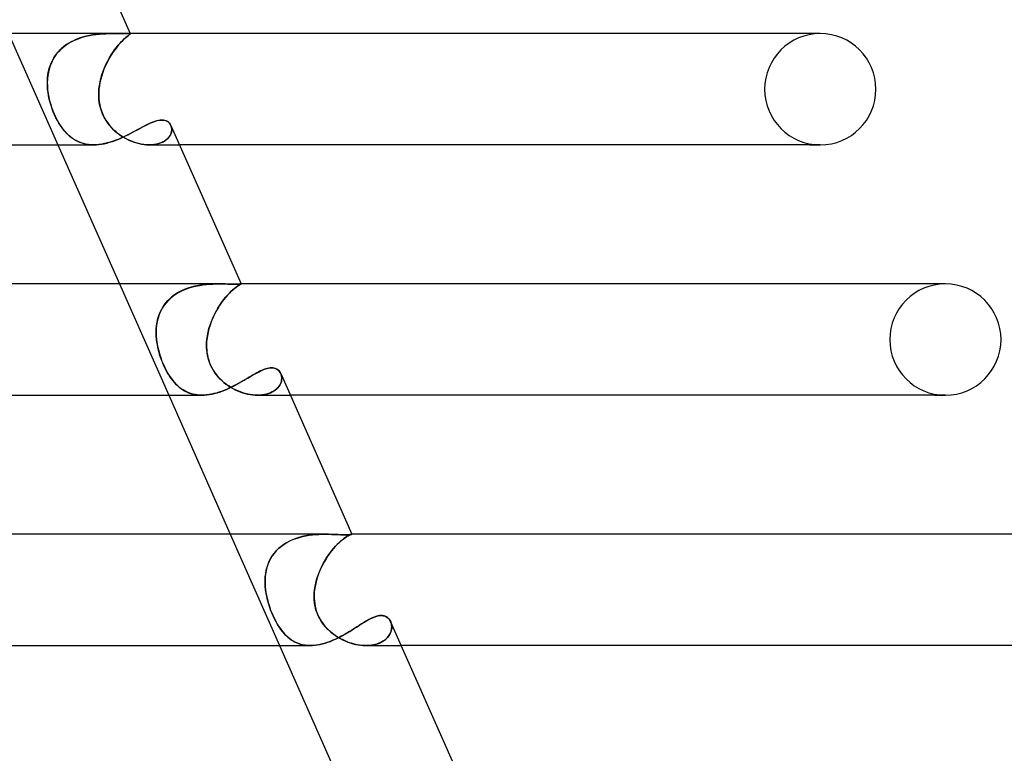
# Model space of a CAD drawing. Header units: millimetres. Extents: x -247 to 247, y -2 to 180.
# Tile 56 of 58: x 159 to 194, y 77 to 104. Entities that reach past the tile are written whole.
import ezdxf

# ---------------------------------------------------------------- set-up
doc = ezdxf.new("R2010")
doc.units = ezdxf.units.MM
doc.layers.add('HIDDEN', color=7, linetype='Continuous')
doc.layers.add('THICK', color=7, linetype='Continuous')

msp = doc.modelspace()

# ---------------------------------------------------------------- linework, layer by layer
at = {"layer": 'HIDDEN'}
for p, q in [((158.313, 103), (160.084, 99)), ((160.489, 102.663), (160.604, 102.726)), ((160.619, 102.733), (160.507, 102.673)), ((160.604, 102.726), (160.723, 102.781)), ((160.735, 102.786), (160.619, 102.733)), ((160.723, 102.781), (160.845, 102.828)), ((160.854, 102.832), (160.735, 102.786)), ((160.845, 102.828), (160.968, 102.868)), ((160.975, 102.87), (160.854, 102.832)), ((160.968, 102.868), (161.092, 102.902)), ((161.097, 102.903), (160.975, 102.87)), ((161.092, 102.902), (161.216, 102.929)), ((161.219, 102.93), (161.097, 102.903)), ((161.216, 102.929), (161.339, 102.951)), ((161.341, 102.951), (161.219, 102.93)), ((161.339, 102.951), (161.461, 102.967)), ((161.461, 102.967), (161.341, 102.951)), ((161.461, 102.967), (161.58, 102.98)), ((161.58, 102.98), (161.461, 102.967)), ((161.58, 102.98), (161.697, 102.989)), ((161.696, 102.989), (161.58, 102.98)), ((161.808, 102.994), (161.696, 102.989)), ((161.697, 102.989), (161.809, 102.995)), ((161.917, 102.998), (161.808, 102.994)), ((161.809, 102.995), (161.918, 102.998)), ((162.021, 103), (161.917, 102.998)), ((161.918, 102.998), (162.022, 103)), ((162.119, 103), (162.021, 103)), ((162.022, 103), (162.12, 103)), ((162.181, 103), (162.119, 103)), ((162.241, 103), (162.181, 103)), ((162.297, 102.999), (162.241, 103)), ((162.35, 102.999), (162.297, 102.999)), ((162.318, 102.65), (162.378, 102.713)), ((162.384, 102.719), (162.326, 102.659)), ((162.4, 102.999), (162.35, 102.999)), ((162.378, 102.713), (162.434, 102.769)), ((162.438, 102.773), (162.384, 102.719)), ((162.446, 102.999), (162.4, 102.999)), ((162.434, 102.769), (162.486, 102.818)), ((162.488, 102.82), (162.438, 102.773)), ((162.488, 102.999), (162.446, 102.999)), ((162.486, 102.818), (162.533, 102.859)), ((162.526, 102.999), (162.488, 102.999)), ((162.534, 102.86), (162.488, 102.82)), ((162.56, 102.999), (162.526, 102.999)), ((162.533, 102.859), (162.575, 102.894)), ((162.575, 102.894), (162.534, 102.86)), ((162.59, 103), (162.56, 102.999)), ((162.575, 102.894), (162.611, 102.922)), ((162.61, 102.922), (162.575, 102.894)), ((162.616, 103), (162.59, 103)), ((162.64, 102.945), (162.61, 102.922)), ((162.611, 102.922), (162.64, 102.945)), ((162.638, 103), (162.616, 103)), ((162.653, 103), (162.638, 103)), ((162.638, 103), (162.654, 103)), ((162.64, 102.945), (162.663, 102.963)), ((162.663, 102.962), (162.64, 102.945)), ((162.666, 102.999), (162.653, 103)), ((162.654, 103), (162.667, 102.999)), ((162.663, 102.963), (162.68, 102.976)), ((162.679, 102.976), (162.663, 102.962)), ((162.676, 102.999), (162.666, 102.999)), ((162.667, 102.999), (162.677, 102.999)), ((162.683, 102.997), (162.676, 102.999)), ((162.677, 102.999), (162.684, 102.997)), ((162.689, 102.986), (162.679, 102.976)), ((162.68, 102.976), (162.689, 102.986)), ((162.688, 102.995), (162.683, 102.997)), ((162.684, 102.997), (162.689, 102.995)), ((162.687, 103), (162.691, 102.993)), ((162.691, 102.993), (162.688, 102.995)), ((162.689, 102.995), (162.691, 102.993)), ((162.689, 102.986), (162.691, 102.993)), ((162.691, 102.993), (162.689, 102.986)), ((187.5, 103), (187.103, 103)), ((160.01, 102.233), (160.09, 102.333)), ((160.115, 102.361), (160.036, 102.268)), ((160.09, 102.333), (160.178, 102.426)), ((160.203, 102.449), (160.115, 102.361)), ((160.178, 102.426), (160.276, 102.513)), ((160.298, 102.531), (160.203, 102.449)), ((160.276, 102.513), (160.38, 102.592)), ((160.4, 102.606), (160.298, 102.531)), ((160.38, 102.592), (160.489, 102.663)), ((160.507, 102.673), (160.4, 102.606)), ((162.078, 102.346), (162.015, 102.252)), ((162.059, 102.319), (162.125, 102.412)), ((162.141, 102.434), (162.078, 102.346)), ((162.125, 102.412), (162.191, 102.499)), ((162.204, 102.516), (162.141, 102.434)), ((162.191, 102.499), (162.256, 102.579)), ((162.266, 102.591), (162.204, 102.516)), ((162.256, 102.579), (162.318, 102.65)), ((162.326, 102.659), (162.266, 102.591)), ((159.826, 101.896), (159.878, 102.014)), ((159.903, 102.063), (159.85, 101.954)), ((159.878, 102.014), (159.939, 102.126)), ((159.966, 102.168), (159.903, 102.063)), ((159.939, 102.126), (160.01, 102.233)), ((160.036, 102.268), (159.966, 102.168)), ((161.813, 101.886), (161.871, 102.001)), ((161.896, 102.049), (161.84, 101.941)), ((161.871, 102.001), (161.931, 102.113)), ((161.955, 102.153), (161.896, 102.049)), ((161.931, 102.113), (161.994, 102.219)), ((162.015, 102.252), (161.955, 102.153)), ((161.994, 102.219), (162.059, 102.319)), ((159.727, 101.525), (159.751, 101.652)), ((159.77, 101.727), (159.742, 101.609)), ((159.751, 101.652), (159.784, 101.776)), ((159.805, 101.842), (159.77, 101.727)), ((159.784, 101.776), (159.826, 101.896)), ((159.85, 101.954), (159.805, 101.842)), ((161.67, 101.519), (161.713, 101.644)), ((161.741, 101.717), (161.697, 101.601)), ((161.713, 101.644), (161.761, 101.766)), ((161.788, 101.831), (161.741, 101.717)), ((161.761, 101.766), (161.813, 101.886)), ((161.84, 101.941), (161.788, 101.831)), ((159.71, 101.368), (159.705, 101.246)), ((159.706, 101.265), (159.712, 101.396)), ((159.707, 101.133), (159.706, 101.265)), ((159.722, 101.489), (159.71, 101.368)), ((159.712, 101.396), (159.727, 101.525)), ((159.742, 101.609), (159.722, 101.489)), ((161.626, 101.363), (161.599, 101.243)), ((161.603, 101.262), (161.633, 101.391)), ((161.659, 101.483), (161.626, 101.363)), ((161.633, 101.391), (161.67, 101.519)), ((161.697, 101.601), (161.659, 101.483)), ((159.705, 101.246), (159.708, 101.123)), ((159.716, 101), (159.707, 101.133)), ((159.708, 101.123), (159.716, 101)), ((159.73, 100.882), (159.716, 101)), ((159.716, 101), (159.726, 100.91)), ((161.556, 100.882), (161.563, 101)), ((161.563, 101), (161.557, 100.91)), ((161.563, 101), (161.579, 101.131)), ((161.578, 101.121), (161.563, 101)), ((161.599, 101.243), (161.578, 101.121)), ((161.579, 101.131), (161.603, 101.262)), ((159.726, 100.91), (159.74, 100.819)), ((159.75, 100.764), (159.73, 100.882)), ((159.74, 100.819), (159.757, 100.728)), ((159.774, 100.646), (159.75, 100.764)), ((159.757, 100.728), (159.777, 100.635)), ((159.804, 100.529), (159.774, 100.646)), ((159.777, 100.635), (159.801, 100.541)), ((161.557, 100.91), (161.554, 100.819)), ((161.554, 100.819), (161.556, 100.728)), ((161.555, 100.764), (161.556, 100.882)), ((161.561, 100.646), (161.555, 100.764)), ((161.556, 100.728), (161.562, 100.635)), ((161.574, 100.529), (161.561, 100.646)), ((161.562, 100.635), (161.573, 100.541)), ((159.801, 100.541), (159.828, 100.446)), ((159.838, 100.414), (159.804, 100.529)), ((159.828, 100.446), (159.859, 100.35)), ((159.876, 100.301), (159.838, 100.414)), ((159.859, 100.35), (159.893, 100.254)), ((159.918, 100.19), (159.876, 100.301)), ((159.893, 100.254), (159.931, 100.158)), ((161.573, 100.541), (161.589, 100.446)), ((161.595, 100.414), (161.574, 100.529)), ((161.589, 100.446), (161.61, 100.35)), ((161.624, 100.301), (161.595, 100.414)), ((161.61, 100.35), (161.638, 100.254)), ((161.66, 100.19), (161.624, 100.301)), ((161.638, 100.254), (161.672, 100.158)), ((159.964, 100.081), (159.918, 100.19)), ((159.931, 100.158), (159.972, 100.064)), ((160.014, 99.974), (159.964, 100.081)), ((159.972, 100.064), (160.015, 99.972)), ((160.067, 99.874), (160.014, 99.974)), ((160.015, 99.972), (160.061, 99.884)), ((160.061, 99.884), (160.109, 99.799)), ((160.121, 99.78), (160.067, 99.874)), ((161.705, 100.081), (161.66, 100.19)), ((161.672, 100.158), (161.712, 100.064)), ((161.757, 99.974), (161.705, 100.081)), ((161.712, 100.064), (161.758, 99.972)), ((161.816, 99.874), (161.757, 99.974)), ((161.758, 99.972), (161.809, 99.884)), ((161.809, 99.884), (161.866, 99.799)), ((161.88, 99.78), (161.816, 99.874)), ((163.533, 99.832), (163.596, 99.854)), ((163.596, 99.854), (163.657, 99.87)), ((163.657, 99.87), (163.715, 99.882)), ((163.715, 99.882), (163.77, 99.89)), ((163.77, 99.89), (163.822, 99.892)), ((163.822, 99.892), (163.889, 99.888)), ((163.889, 99.888), (163.949, 99.874)), ((163.949, 99.874), (164.003, 99.852)), ((164.003, 99.852), (164.051, 99.823)), ((160.109, 99.799), (160.159, 99.718)), ((160.177, 99.691), (160.121, 99.78)), ((160.159, 99.718), (160.212, 99.64)), ((160.234, 99.609), (160.177, 99.691)), ((160.212, 99.64), (160.267, 99.566)), ((160.293, 99.533), (160.234, 99.609)), ((160.267, 99.566), (160.324, 99.496)), ((160.353, 99.463), (160.293, 99.533)), ((160.324, 99.496), (160.383, 99.43)), ((161.866, 99.799), (161.927, 99.718)), ((161.948, 99.691), (161.88, 99.78)), ((161.927, 99.718), (161.992, 99.64)), ((162.021, 99.609), (161.948, 99.691)), ((161.992, 99.64), (162.063, 99.566)), ((162.097, 99.533), (162.021, 99.609)), ((162.063, 99.566), (162.137, 99.496)), ((162.175, 99.463), (162.097, 99.533)), ((162.137, 99.496), (162.214, 99.43)), ((162.784, 99.455), (162.868, 99.5)), ((162.868, 99.5), (162.95, 99.545)), ((162.95, 99.545), (163.031, 99.589)), ((163.031, 99.589), (163.109, 99.631)), ((163.109, 99.631), (163.185, 99.672)), ((163.185, 99.672), (163.259, 99.71)), ((163.259, 99.71), (163.331, 99.745)), ((163.331, 99.745), (163.401, 99.778)), ((163.401, 99.778), (163.468, 99.807)), ((163.468, 99.807), (163.533, 99.832)), ((164.051, 99.823), (164.091, 99.787)), ((164.091, 99.787), (164.124, 99.745)), ((164.124, 99.745), (164.15, 99.697)), ((164.164, 99.659), (164.149, 99.699)), ((164.15, 99.697), (164.166, 99.654)), ((164.174, 99.616), (164.164, 99.659)), ((164.166, 99.654), (164.176, 99.608)), ((164.177, 99.511), (164.168, 99.461)), ((164.172, 99.479), (164.178, 99.526)), ((164.179, 99.572), (164.174, 99.616)), ((164.176, 99.608), (164.179, 99.56)), ((164.179, 99.56), (164.177, 99.511)), ((164.178, 99.526), (164.179, 99.572)), ((160.415, 99.397), (160.353, 99.463)), ((160.383, 99.43), (160.445, 99.369)), ((160.479, 99.337), (160.415, 99.397)), ((160.445, 99.369), (160.508, 99.312)), ((160.546, 99.281), (160.479, 99.337)), ((160.508, 99.312), (160.574, 99.259)), ((160.616, 99.229), (160.546, 99.281)), ((160.574, 99.259), (160.643, 99.211)), ((160.688, 99.182), (160.616, 99.229)), ((160.643, 99.211), (160.714, 99.167)), ((160.763, 99.141), (160.688, 99.182)), ((160.714, 99.167), (160.787, 99.129)), ((160.841, 99.104), (160.763, 99.141)), ((162.043, 99.121), (162.14, 99.156)), ((162.14, 99.156), (162.236, 99.193)), ((162.256, 99.397), (162.175, 99.463)), ((162.214, 99.43), (162.295, 99.369)), ((162.236, 99.193), (162.332, 99.233)), ((162.34, 99.337), (162.256, 99.397)), ((162.295, 99.369), (162.378, 99.312)), ((162.332, 99.233), (162.426, 99.275)), ((162.428, 99.281), (162.34, 99.337)), ((162.378, 99.312), (162.464, 99.259)), ((162.426, 99.275), (162.518, 99.319)), ((162.517, 99.229), (162.428, 99.281)), ((162.464, 99.259), (162.552, 99.211)), ((162.609, 99.182), (162.517, 99.229)), ((162.518, 99.319), (162.609, 99.364)), ((162.552, 99.211), (162.641, 99.167)), ((162.609, 99.364), (162.697, 99.409)), ((162.702, 99.141), (162.609, 99.182)), ((162.641, 99.167), (162.732, 99.129)), ((162.697, 99.409), (162.784, 99.455)), ((162.797, 99.104), (162.702, 99.141)), ((163.903, 99.13), (163.959, 99.166)), ((163.973, 99.177), (163.917, 99.138)), ((163.959, 99.166), (164.008, 99.205)), ((164.023, 99.219), (163.973, 99.177)), ((164.008, 99.205), (164.051, 99.248)), ((164.066, 99.264), (164.023, 99.219)), ((164.051, 99.248), (164.088, 99.292)), ((164.102, 99.312), (164.066, 99.264)), ((164.088, 99.292), (164.118, 99.338)), ((164.131, 99.361), (164.102, 99.312)), ((164.118, 99.338), (164.142, 99.385)), ((164.153, 99.411), (164.131, 99.361)), ((164.142, 99.385), (164.16, 99.432)), ((164.168, 99.461), (164.153, 99.411)), ((164.16, 99.432), (164.172, 99.479)), ((160.787, 99.129), (160.863, 99.095)), ((160.922, 99.073), (160.841, 99.104)), ((160.863, 99.095), (160.941, 99.067)), ((161.005, 99.047), (160.922, 99.073)), ((160.941, 99.067), (161.021, 99.043)), ((161.091, 99.027), (161.005, 99.047)), ((161.021, 99.043), (161.104, 99.024)), ((161.18, 99.012), (161.091, 99.027)), ((161.104, 99.024), (161.189, 99.011)), ((161.272, 99.003), (161.18, 99.012)), ((161.189, 99.011), (161.277, 99.003)), ((161.366, 99), (161.272, 99.003)), ((161.277, 99.003), (161.367, 99)), ((161.367, 99), (161.46, 99.002)), ((161.46, 99.002), (161.555, 99.01)), ((161.555, 99.01), (161.651, 99.023)), ((161.651, 99.023), (161.749, 99.041)), ((161.749, 99.041), (161.847, 99.064)), ((161.847, 99.064), (161.946, 99.091)), ((161.946, 99.091), (162.043, 99.121)), ((162.732, 99.129), (162.823, 99.095)), ((162.892, 99.073), (162.797, 99.104)), ((162.823, 99.095), (162.914, 99.067)), ((162.988, 99.047), (162.892, 99.073)), ((162.914, 99.067), (163.006, 99.043)), ((163.083, 99.027), (162.988, 99.047)), ((163.006, 99.043), (163.097, 99.024)), ((163.178, 99.012), (163.083, 99.027)), ((163.097, 99.024), (163.188, 99.011)), ((163.272, 99.003), (163.178, 99.012)), ((163.188, 99.011), (163.277, 99.003)), ((163.364, 99), (163.272, 99.003)), ((163.277, 99.003), (163.364, 99)), ((163.456, 99.003), (163.364, 99)), ((163.364, 99), (163.454, 99.003)), ((163.369, 99), (164.459, 99)), ((163.454, 99.003), (163.54, 99.011)), ((163.545, 99.011), (163.456, 99.003)), ((163.54, 99.011), (163.623, 99.025)), ((163.63, 99.026), (163.545, 99.011)), ((163.623, 99.025), (163.701, 99.044)), ((163.71, 99.046), (163.63, 99.026)), ((163.701, 99.044), (163.774, 99.068)), ((163.785, 99.072), (163.71, 99.046)), ((163.774, 99.068), (163.842, 99.097)), ((163.854, 99.103), (163.785, 99.072)), ((163.842, 99.097), (163.903, 99.13)), ((163.917, 99.138), (163.854, 99.103)), ((162.298, 94), (164.07, 90)), ((164.755, 93.843), (164.629, 93.796)), ((164.681, 93.816), (164.802, 93.859)), ((164.883, 93.884), (164.755, 93.843)), ((164.802, 93.859), (164.926, 93.895)), ((165.013, 93.917), (164.883, 93.884)), ((164.926, 93.895), (165.051, 93.925)), ((165.143, 93.943), (165.013, 93.917)), ((165.051, 93.925), (165.176, 93.949)), ((165.272, 93.964), (165.143, 93.943)), ((165.176, 93.949), (165.3, 93.967)), ((165.4, 93.979), (165.272, 93.964)), ((165.3, 93.967), (165.422, 93.981)), ((165.526, 93.989), (165.4, 93.979)), ((165.422, 93.981), (165.542, 93.99)), ((165.648, 93.996), (165.526, 93.989)), ((165.542, 93.99), (165.659, 93.996)), ((165.768, 93.999), (165.648, 93.996)), ((165.659, 93.996), (165.773, 93.999)), ((165.883, 94), (165.768, 93.999)), ((165.773, 93.999), (165.883, 94)), ((165.992, 93.999), (165.883, 94)), ((166.095, 93.998), (165.992, 93.999)), ((166.191, 93.995), (166.095, 93.998)), ((166.281, 93.993), (166.191, 93.995)), ((166.362, 93.992), (166.281, 93.993)), ((166.435, 93.992), (166.362, 93.992)), ((166.437, 93.839), (166.379, 93.79)), ((166.383, 93.793), (166.44, 93.841)), ((166.498, 93.992), (166.435, 93.992)), ((166.489, 93.88), (166.437, 93.839)), ((166.44, 93.841), (166.492, 93.881)), ((166.536, 93.913), (166.489, 93.88)), ((166.492, 93.881), (166.538, 93.915)), ((166.551, 93.993), (166.498, 93.992)), ((166.577, 93.94), (166.536, 93.913)), ((166.538, 93.915), (166.578, 93.941)), ((166.595, 93.995), (166.551, 93.993)), ((166.611, 93.961), (166.577, 93.94)), ((166.578, 93.941), (166.612, 93.962)), ((166.628, 93.998), (166.595, 93.995)), ((166.638, 93.977), (166.611, 93.961)), ((166.612, 93.962), (166.639, 93.977)), ((166.653, 93.999), (166.628, 93.998)), ((166.658, 93.988), (166.638, 93.977)), ((166.639, 93.977), (166.658, 93.988)), ((166.668, 94), (166.653, 93.999)), ((166.658, 93.988), (166.67, 93.995)), ((166.67, 93.995), (166.658, 93.988)), ((166.669, 94), (166.668, 94)), ((166.668, 94), (166.669, 94)), ((166.671, 94), (166.669, 94)), ((166.669, 94), (166.671, 94)), ((166.67, 93.995), (166.674, 93.999)), ((166.674, 93.999), (166.67, 93.995)), ((166.672, 94), (166.671, 94)), ((166.671, 94), (166.672, 94)), ((166.673, 93.999), (166.672, 94)), ((166.672, 94), (166.673, 93.999)), ((166.673, 94), (166.674, 93.999)), ((166.674, 93.999), (166.673, 93.999)), ((166.673, 93.999), (166.673, 93.999)), ((166.673, 93.999), (166.673, 93.999)), ((166.673, 93.999), (166.674, 93.999)), ((192, 94), (191.899, 94)), ((164.041, 93.399), (164.131, 93.487)), ((164.171, 93.522), (164.074, 93.434)), ((164.131, 93.487), (164.229, 93.568)), ((164.277, 93.603), (164.171, 93.522)), ((164.229, 93.568), (164.334, 93.642)), ((164.389, 93.676), (164.277, 93.603)), ((164.334, 93.642), (164.446, 93.708)), ((164.507, 93.74), (164.389, 93.676)), ((164.446, 93.708), (164.561, 93.766)), ((164.629, 93.796), (164.507, 93.74)), ((164.561, 93.766), (164.681, 93.816)), ((166.112, 93.515), (166.041, 93.427)), ((166.046, 93.433), (166.117, 93.521)), ((166.183, 93.597), (166.112, 93.515)), ((166.117, 93.521), (166.187, 93.601)), ((166.252, 93.67), (166.183, 93.597)), ((166.187, 93.601), (166.255, 93.673)), ((166.317, 93.734), (166.252, 93.67)), ((166.255, 93.673), (166.321, 93.738)), ((166.379, 93.79), (166.317, 93.734)), ((166.321, 93.738), (166.383, 93.793)), ((163.837, 93.127), (163.777, 93.013)), ((163.82, 93.097), (163.884, 93.203)), ((163.907, 93.236), (163.837, 93.127)), ((163.884, 93.203), (163.958, 93.304)), ((163.986, 93.338), (163.907, 93.236)), ((163.958, 93.304), (164.041, 93.399)), ((164.074, 93.434), (163.986, 93.338)), ((165.772, 93.014), (165.837, 93.127)), ((165.901, 93.229), (165.833, 93.121)), ((165.837, 93.127), (165.904, 93.235)), ((165.971, 93.332), (165.901, 93.229)), ((165.904, 93.235), (165.974, 93.337)), ((166.041, 93.427), (165.971, 93.332)), ((165.974, 93.337), (166.046, 93.433)), ((163.688, 92.774), (163.658, 92.649)), ((163.682, 92.753), (163.719, 92.871)), ((163.728, 92.896), (163.688, 92.774)), ((163.719, 92.871), (163.765, 92.986)), ((163.777, 93.013), (163.728, 92.896)), ((163.765, 92.986), (163.82, 93.097)), ((165.652, 92.77), (165.601, 92.646)), ((165.603, 92.65), (165.654, 92.775)), ((165.708, 92.891), (165.652, 92.77)), ((165.654, 92.775), (165.711, 92.896)), ((165.769, 93.008), (165.708, 92.891)), ((165.711, 92.896), (165.772, 93.014)), ((165.833, 93.121), (165.769, 93.008)), ((163.623, 92.383), (163.635, 92.508)), ((163.636, 92.522), (163.624, 92.393)), ((163.635, 92.508), (163.654, 92.631)), ((163.658, 92.649), (163.636, 92.522)), ((163.654, 92.631), (163.682, 92.753)), ((165.517, 92.394), (165.557, 92.523)), ((165.556, 92.519), (165.517, 92.391)), ((165.601, 92.646), (165.556, 92.519)), ((165.557, 92.523), (165.603, 92.65)), ((163.624, 92.393), (163.62, 92.263)), ((163.62, 92.256), (163.623, 92.383)), ((163.62, 92.263), (163.623, 92.132)), ((163.623, 92.128), (163.62, 92.256)), ((163.623, 92.132), (163.634, 92)), ((163.634, 92), (163.623, 92.128)), ((165.441, 92), (165.459, 92.132)), ((165.459, 92.131), (165.441, 92)), ((165.459, 92.132), (165.484, 92.264)), ((165.484, 92.262), (165.459, 92.131)), ((165.484, 92.264), (165.517, 92.394)), ((165.517, 92.391), (165.484, 92.262)), ((163.646, 91.907), (163.634, 92)), ((163.634, 92), (163.645, 91.91)), ((163.645, 91.91), (163.66, 91.819)), ((163.661, 91.814), (163.646, 91.907)), ((163.66, 91.819), (163.678, 91.727)), ((163.68, 91.719), (163.661, 91.814)), ((163.678, 91.727), (163.699, 91.634)), ((163.702, 91.624), (163.68, 91.719)), ((165.433, 91.91), (165.429, 91.819)), ((165.429, 91.814), (165.433, 91.907)), ((165.429, 91.819), (165.43, 91.727)), ((165.43, 91.719), (165.429, 91.814)), ((165.43, 91.727), (165.435, 91.634)), ((165.436, 91.624), (165.43, 91.719)), ((165.433, 91.907), (165.441, 92)), ((165.441, 92), (165.433, 91.91)), ((163.699, 91.634), (163.724, 91.541)), ((163.727, 91.528), (163.702, 91.624)), ((163.724, 91.541), (163.751, 91.447)), ((163.756, 91.433), (163.727, 91.528)), ((163.751, 91.447), (163.782, 91.353)), ((163.788, 91.337), (163.756, 91.433)), ((163.782, 91.353), (163.816, 91.259)), ((165.435, 91.634), (165.445, 91.541)), ((165.447, 91.528), (165.436, 91.624)), ((165.445, 91.541), (165.46, 91.447)), ((165.463, 91.433), (165.447, 91.528)), ((165.46, 91.447), (165.481, 91.353)), ((165.485, 91.337), (165.463, 91.433)), ((165.481, 91.353), (165.507, 91.259)), ((163.822, 91.242), (163.788, 91.337)), ((163.816, 91.259), (163.852, 91.167)), ((163.859, 91.15), (163.822, 91.242)), ((163.852, 91.167), (163.891, 91.077)), ((163.898, 91.06), (163.859, 91.15)), ((163.891, 91.077), (163.931, 90.99)), ((163.94, 90.973), (163.898, 91.06)), ((165.513, 91.242), (165.485, 91.337)), ((165.507, 91.259), (165.539, 91.167)), ((165.546, 91.15), (165.513, 91.242)), ((165.539, 91.167), (165.577, 91.077)), ((165.585, 91.06), (165.546, 91.15)), ((165.577, 91.077), (165.62, 90.99)), ((165.629, 90.973), (165.585, 91.06)), ((163.931, 90.99), (163.974, 90.905)), ((163.983, 90.888), (163.94, 90.973)), ((163.974, 90.905), (164.019, 90.824)), ((164.029, 90.806), (163.983, 90.888)), ((164.019, 90.824), (164.066, 90.745)), ((164.077, 90.726), (164.029, 90.806)), ((164.066, 90.745), (164.115, 90.669)), ((164.127, 90.65), (164.077, 90.726)), ((164.115, 90.669), (164.166, 90.596)), ((164.179, 90.579), (164.127, 90.65)), ((165.62, 90.99), (165.667, 90.905)), ((165.678, 90.888), (165.629, 90.973)), ((165.667, 90.905), (165.72, 90.824)), ((165.733, 90.806), (165.678, 90.888)), ((165.72, 90.824), (165.778, 90.745)), ((165.792, 90.726), (165.733, 90.806)), ((165.778, 90.745), (165.84, 90.669)), ((165.856, 90.65), (165.792, 90.726)), ((165.84, 90.669), (165.907, 90.596)), ((165.924, 90.579), (165.856, 90.65)), ((166.937, 90.63), (167.012, 90.675)), ((167.012, 90.675), (167.086, 90.718)), ((167.086, 90.718), (167.158, 90.759)), ((167.158, 90.759), (167.228, 90.797)), ((167.228, 90.797), (167.296, 90.833)), ((167.296, 90.833), (167.362, 90.866)), ((167.362, 90.866), (167.426, 90.895)), ((167.426, 90.895), (167.488, 90.921)), ((167.488, 90.921), (167.548, 90.942)), ((167.548, 90.942), (167.607, 90.959)), ((167.607, 90.959), (167.663, 90.972)), ((167.663, 90.972), (167.716, 90.979)), ((167.716, 90.979), (167.768, 90.982)), ((167.768, 90.982), (167.82, 90.979)), ((167.82, 90.979), (167.869, 90.97)), ((167.869, 90.97), (167.914, 90.956)), ((167.914, 90.956), (167.956, 90.937)), ((167.956, 90.937), (167.993, 90.912)), ((167.993, 90.912), (168.027, 90.883)), ((168.027, 90.883), (168.056, 90.85)), ((168.056, 90.85), (168.082, 90.813)), ((168.082, 90.813), (168.102, 90.773)), ((168.117, 90.733), (168.102, 90.774)), ((168.102, 90.773), (168.117, 90.733)), ((168.117, 90.733), (168.128, 90.689)), ((168.128, 90.69), (168.117, 90.733)), ((168.134, 90.645), (168.128, 90.69)), ((168.128, 90.689), (168.134, 90.644)), ((168.135, 90.599), (168.134, 90.645)), ((168.134, 90.644), (168.135, 90.598)), ((164.166, 90.596), (164.218, 90.527)), ((164.232, 90.511), (164.179, 90.579)), ((164.218, 90.527), (164.273, 90.462)), ((164.287, 90.447), (164.232, 90.511)), ((164.273, 90.462), (164.33, 90.401)), ((164.343, 90.387), (164.287, 90.447)), ((164.33, 90.401), (164.388, 90.344)), ((164.401, 90.332), (164.343, 90.387)), ((164.388, 90.344), (164.449, 90.291)), ((164.461, 90.281), (164.401, 90.332)), ((164.449, 90.291), (164.511, 90.242)), ((165.907, 90.596), (165.978, 90.527)), ((165.996, 90.511), (165.924, 90.579)), ((165.978, 90.527), (166.051, 90.462)), ((166.07, 90.447), (165.996, 90.511)), ((166.051, 90.462), (166.128, 90.401)), ((166.147, 90.387), (166.07, 90.447)), ((166.128, 90.401), (166.208, 90.344)), ((166.226, 90.332), (166.147, 90.387)), ((166.208, 90.344), (166.29, 90.291)), ((166.307, 90.281), (166.226, 90.332)), ((166.268, 90.263), (166.357, 90.306)), ((166.29, 90.291), (166.374, 90.242)), ((166.357, 90.306), (166.445, 90.351)), ((166.445, 90.351), (166.531, 90.397)), ((166.531, 90.397), (166.616, 90.444)), ((166.616, 90.444), (166.699, 90.491)), ((166.699, 90.491), (166.78, 90.538)), ((166.78, 90.538), (166.859, 90.585)), ((166.859, 90.585), (166.937, 90.63)), ((168.033, 90.314), (167.997, 90.27)), ((167.998, 90.271), (168.034, 90.316)), ((168.063, 90.36), (168.033, 90.314)), ((168.034, 90.316), (168.064, 90.361)), ((168.089, 90.407), (168.063, 90.36)), ((168.064, 90.361), (168.089, 90.408)), ((168.089, 90.408), (168.109, 90.456)), ((168.108, 90.455), (168.089, 90.407)), ((168.122, 90.503), (168.108, 90.455)), ((168.109, 90.456), (168.123, 90.504)), ((168.131, 90.551), (168.122, 90.503)), ((168.123, 90.504), (168.131, 90.552)), ((168.131, 90.552), (168.135, 90.599)), ((168.135, 90.598), (168.131, 90.551)), ((164.523, 90.234), (164.461, 90.281)), ((164.511, 90.242), (164.576, 90.198)), ((164.587, 90.191), (164.523, 90.234)), ((164.576, 90.198), (164.643, 90.157)), ((164.653, 90.152), (164.587, 90.191)), ((164.643, 90.157), (164.712, 90.121)), ((164.721, 90.117), (164.653, 90.152)), ((164.712, 90.121), (164.784, 90.09)), ((164.791, 90.087), (164.721, 90.117)), ((164.784, 90.09), (164.858, 90.063)), ((164.864, 90.061), (164.791, 90.087)), ((164.858, 90.063), (164.934, 90.041)), ((164.939, 90.039), (164.864, 90.061)), ((164.934, 90.041), (165.013, 90.023)), ((165.017, 90.022), (164.939, 90.039)), ((165.013, 90.023), (165.094, 90.011)), ((165.097, 90.01), (165.017, 90.022)), ((165.094, 90.011), (165.177, 90.003)), ((165.178, 90.003), (165.097, 90.01)), ((165.177, 90.003), (165.262, 90)), ((165.262, 90), (165.178, 90.003)), ((165.262, 90), (165.349, 90.002)), ((165.349, 90.002), (165.438, 90.009)), ((165.438, 90.009), (165.529, 90.021)), ((165.529, 90.021), (165.621, 90.038)), ((165.621, 90.038), (165.714, 90.059)), ((165.714, 90.059), (165.807, 90.084)), ((165.807, 90.084), (165.899, 90.114)), ((165.899, 90.114), (165.992, 90.146)), ((165.992, 90.146), (166.085, 90.183)), ((166.085, 90.183), (166.177, 90.222)), ((166.177, 90.222), (166.268, 90.263)), ((166.39, 90.234), (166.307, 90.281)), ((166.374, 90.242), (166.461, 90.198)), ((166.475, 90.191), (166.39, 90.234)), ((166.461, 90.198), (166.548, 90.157)), ((166.561, 90.152), (166.475, 90.191)), ((166.548, 90.157), (166.637, 90.121)), ((166.648, 90.117), (166.561, 90.152)), ((166.637, 90.121), (166.727, 90.09)), ((166.736, 90.087), (166.648, 90.117)), ((166.727, 90.09), (166.817, 90.063)), ((166.824, 90.061), (166.736, 90.087)), ((166.817, 90.063), (166.907, 90.041)), ((166.913, 90.039), (166.824, 90.061)), ((166.907, 90.041), (166.997, 90.023)), ((167.002, 90.022), (166.913, 90.039)), ((166.997, 90.023), (167.087, 90.011)), ((167.09, 90.01), (167.002, 90.022)), ((167.087, 90.011), (167.175, 90.003)), ((167.176, 90.003), (167.09, 90.01)), ((167.175, 90.003), (167.262, 90)), ((167.262, 90), (167.176, 90.003)), ((167.348, 90.002), (167.262, 90)), ((167.262, 90), (167.348, 90.002)), ((167.268, 90), (168.445, 90)), ((167.348, 90.002), (167.432, 90.01)), ((167.432, 90.009), (167.348, 90.002)), ((167.513, 90.022), (167.432, 90.009)), ((167.432, 90.01), (167.513, 90.022)), ((167.59, 90.039), (167.513, 90.022)), ((167.513, 90.022), (167.591, 90.039)), ((167.663, 90.061), (167.59, 90.039)), ((167.591, 90.039), (167.664, 90.061)), ((167.731, 90.086), (167.663, 90.061)), ((167.664, 90.061), (167.733, 90.087)), ((167.795, 90.117), (167.731, 90.086)), ((167.733, 90.087), (167.796, 90.117)), ((167.854, 90.15), (167.795, 90.117)), ((167.796, 90.117), (167.855, 90.151)), ((167.907, 90.188), (167.854, 90.15)), ((167.855, 90.151), (167.908, 90.188)), ((167.955, 90.228), (167.907, 90.188)), ((167.908, 90.188), (167.956, 90.229)), ((167.997, 90.27), (167.955, 90.228)), ((167.956, 90.229), (167.998, 90.271)), ((166.284, 85), (168.056, 81)), ((169.119, 84.963), (169.236, 84.978)), ((169.346, 84.988), (169.228, 84.977)), ((169.236, 84.978), (169.352, 84.988)), ((169.461, 84.995), (169.346, 84.988)), ((169.352, 84.988), (169.466, 84.995)), ((169.575, 84.999), (169.461, 84.995)), ((169.466, 84.995), (169.577, 84.999)), ((169.685, 85), (169.575, 84.999)), ((169.577, 84.999), (169.686, 85)), ((169.812, 84.999), (169.685, 85)), ((169.934, 84.995), (169.812, 84.999)), ((170.049, 84.991), (169.934, 84.995)), ((170.157, 84.986), (170.049, 84.991)), ((170.256, 84.982), (170.157, 84.986)), ((170.347, 84.98), (170.256, 84.982)), ((170.426, 84.979), (170.347, 84.98)), ((170.49, 84.98), (170.426, 84.979)), ((170.544, 84.982), (170.49, 84.98)), ((170.588, 84.986), (170.544, 84.982)), ((170.558, 84.963), (170.59, 84.978)), ((170.62, 84.99), (170.588, 84.986)), ((170.615, 84.988), (170.588, 84.977)), ((170.59, 84.978), (170.616, 84.988)), ((170.636, 84.995), (170.615, 84.988)), ((170.616, 84.988), (170.636, 84.995)), ((170.643, 84.994), (170.62, 84.99)), ((170.636, 84.995), (170.65, 84.999)), ((170.65, 84.999), (170.636, 84.995)), ((170.656, 84.998), (170.643, 84.994)), ((170.65, 84.999), (170.658, 85)), ((170.658, 85), (170.65, 84.999)), ((170.659, 85), (170.656, 84.998)), ((170.658, 85), (170.658, 85)), ((170.658, 85), (170.658, 85)), ((170.658, 85), (170.658, 85)), ((170.658, 85), (170.659, 85)), ((170.659, 85), (170.658, 85)), ((170.658, 85), (170.658, 85)), ((170.658, 85), (170.658, 85)), ((170.658, 85), (170.658, 85)), ((170.659, 85), (170.658, 85)), ((170.659, 85), (170.659, 85)), ((170.659, 85), (170.659, 85)), ((170.659, 85), (170.659, 85)), ((170.659, 85), (170.659, 85)), ((168.204, 84.633), (168.108, 84.563)), ((168.122, 84.573), (168.218, 84.643)), ((168.307, 84.697), (168.204, 84.633)), ((168.218, 84.643), (168.32, 84.705)), ((168.414, 84.755), (168.307, 84.697)), ((168.32, 84.705), (168.428, 84.762)), ((168.524, 84.805), (168.414, 84.755)), ((168.428, 84.762), (168.539, 84.811)), ((168.638, 84.848), (168.524, 84.805)), ((168.539, 84.811), (168.652, 84.853)), ((168.754, 84.885), (168.638, 84.848)), ((168.652, 84.853), (168.768, 84.889)), ((168.872, 84.917), (168.754, 84.885)), ((168.768, 84.889), (168.884, 84.919)), ((168.991, 84.942), (168.872, 84.917)), ((168.884, 84.919), (169.002, 84.944)), ((169.11, 84.962), (168.991, 84.942)), ((169.002, 84.944), (169.119, 84.963)), ((169.228, 84.977), (169.11, 84.962)), ((170.128, 84.633), (170.061, 84.563)), ((170.071, 84.573), (170.137, 84.643)), ((170.194, 84.697), (170.128, 84.633)), ((170.137, 84.643), (170.202, 84.705)), ((170.257, 84.755), (170.194, 84.697)), ((170.202, 84.705), (170.265, 84.762)), ((170.317, 84.805), (170.257, 84.755)), ((170.265, 84.762), (170.324, 84.811)), ((170.373, 84.848), (170.317, 84.805)), ((170.324, 84.811), (170.38, 84.853)), ((170.426, 84.885), (170.373, 84.848)), ((170.38, 84.853), (170.432, 84.889)), ((170.474, 84.917), (170.426, 84.885)), ((170.432, 84.889), (170.479, 84.919)), ((170.517, 84.942), (170.474, 84.917)), ((170.479, 84.919), (170.521, 84.944)), ((170.556, 84.962), (170.517, 84.942)), ((170.521, 84.944), (170.558, 84.963)), ((170.588, 84.977), (170.556, 84.962)), ((167.86, 84.314), (167.793, 84.22)), ((167.801, 84.233), (167.87, 84.326)), ((167.936, 84.403), (167.86, 84.314)), ((167.87, 84.326), (167.947, 84.415)), ((168.018, 84.486), (167.936, 84.403)), ((167.947, 84.415), (168.031, 84.497)), ((168.108, 84.563), (168.018, 84.486)), ((168.031, 84.497), (168.122, 84.573)), ((169.858, 84.314), (169.792, 84.22)), ((169.801, 84.233), (169.867, 84.326)), ((169.926, 84.403), (169.858, 84.314)), ((169.867, 84.326), (169.935, 84.415)), ((169.993, 84.486), (169.926, 84.403)), ((169.935, 84.415), (170.003, 84.497)), ((170.061, 84.563), (169.993, 84.486)), ((170.003, 84.497), (170.071, 84.573)), ((167.607, 83.817), (167.644, 83.927)), ((167.682, 84.02), (167.639, 83.914)), ((167.644, 83.927), (167.688, 84.033)), ((167.733, 84.122), (167.682, 84.02)), ((167.688, 84.033), (167.741, 84.135)), ((167.793, 84.22), (167.733, 84.122)), ((167.741, 84.135), (167.801, 84.233)), ((169.562, 83.817), (169.617, 83.927)), ((169.668, 84.02), (169.611, 83.914)), ((169.617, 83.927), (169.676, 84.033)), ((169.729, 84.122), (169.668, 84.02)), ((169.676, 84.033), (169.737, 84.135)), ((169.792, 84.22), (169.729, 84.122)), ((169.737, 84.135), (169.801, 84.233)), ((167.556, 83.582), (167.543, 83.468)), ((167.544, 83.475), (167.557, 83.591)), ((167.576, 83.695), (167.556, 83.582)), ((167.557, 83.591), (167.578, 83.705)), ((167.604, 83.806), (167.576, 83.695)), ((167.578, 83.705), (167.607, 83.817)), ((167.639, 83.914), (167.604, 83.806)), ((169.462, 83.582), (169.421, 83.468)), ((169.424, 83.475), (169.465, 83.591)), ((169.507, 83.695), (169.462, 83.582)), ((169.465, 83.591), (169.511, 83.705)), ((169.557, 83.806), (169.507, 83.695)), ((169.511, 83.705), (169.562, 83.817)), ((169.611, 83.914), (169.557, 83.806)), ((167.536, 83.239), (167.537, 83.358)), ((167.542, 83.12), (167.536, 83.239)), ((167.537, 83.358), (167.544, 83.475)), ((167.543, 83.468), (167.537, 83.352)), ((167.537, 83.352), (167.537, 83.235)), ((167.537, 83.235), (167.543, 83.118)), ((169.333, 83.12), (169.358, 83.239)), ((169.357, 83.235), (169.333, 83.118)), ((169.386, 83.352), (169.357, 83.235)), ((169.358, 83.239), (169.388, 83.358)), ((169.421, 83.468), (169.386, 83.352)), ((169.388, 83.358), (169.424, 83.475)), ((167.555, 83), (167.542, 83.12)), ((167.543, 83.118), (167.555, 83)), ((167.572, 82.88), (167.555, 83)), ((167.555, 83), (167.568, 82.902)), ((167.568, 82.902), (167.586, 82.804)), ((167.595, 82.76), (167.572, 82.88)), ((169.306, 82.902), (169.301, 82.804)), ((169.301, 82.76), (169.305, 82.88)), ((169.305, 82.88), (169.316, 83)), ((169.316, 83), (169.306, 82.902)), ((169.316, 83), (169.333, 83.12)), ((169.333, 83.118), (169.316, 83)), ((167.586, 82.804), (167.607, 82.706)), ((167.623, 82.64), (167.595, 82.76)), ((167.607, 82.706), (167.632, 82.607)), ((167.655, 82.521), (167.623, 82.64)), ((167.632, 82.607), (167.659, 82.508)), ((167.692, 82.403), (167.655, 82.521)), ((167.659, 82.508), (167.69, 82.409)), ((169.301, 82.804), (169.302, 82.706)), ((169.305, 82.64), (169.301, 82.76)), ((169.302, 82.706), (169.307, 82.607)), ((169.317, 82.521), (169.305, 82.64)), ((169.307, 82.607), (169.319, 82.508)), ((169.337, 82.404), (169.317, 82.521)), ((169.319, 82.508), (169.336, 82.409)), ((167.69, 82.409), (167.724, 82.311)), ((167.733, 82.288), (167.692, 82.403)), ((167.724, 82.311), (167.76, 82.216)), ((167.777, 82.175), (167.733, 82.288)), ((167.76, 82.216), (167.799, 82.123)), ((167.824, 82.065), (167.777, 82.175)), ((169.336, 82.409), (169.359, 82.311)), ((169.366, 82.288), (169.337, 82.404)), ((169.359, 82.311), (169.389, 82.216)), ((169.403, 82.176), (169.366, 82.288)), ((169.389, 82.216), (169.424, 82.123)), ((169.449, 82.066), (169.403, 82.176)), ((167.799, 82.123), (167.839, 82.032)), ((167.875, 81.958), (167.824, 82.065)), ((167.839, 82.032), (167.882, 81.944)), ((167.929, 81.855), (167.875, 81.958)), ((167.882, 81.944), (167.927, 81.858)), ((167.927, 81.858), (167.974, 81.775)), ((167.985, 81.757), (167.929, 81.855)), ((169.424, 82.123), (169.465, 82.032)), ((169.504, 81.959), (169.449, 82.066)), ((169.465, 82.032), (169.512, 81.944)), ((169.567, 81.855), (169.504, 81.959)), ((169.512, 81.944), (169.565, 81.858)), ((169.565, 81.858), (169.623, 81.775)), ((169.636, 81.758), (169.567, 81.855)), ((170.971, 81.754), (171.042, 81.799)), ((171.042, 81.799), (171.112, 81.842)), ((171.112, 81.842), (171.18, 81.883)), ((171.18, 81.883), (171.246, 81.921)), ((171.246, 81.921), (171.311, 81.955)), ((171.311, 81.955), (171.374, 81.986)), ((171.374, 81.986), (171.435, 82.013)), ((171.435, 82.013), (171.494, 82.036)), ((171.494, 82.036), (171.552, 82.054)), ((171.552, 82.054), (171.607, 82.067)), ((171.607, 82.067), (171.66, 82.075)), ((171.66, 82.075), (171.711, 82.078)), ((171.711, 82.078), (171.778, 82.073)), ((171.778, 82.073), (171.84, 82.057)), ((171.84, 82.057), (171.895, 82.032)), ((171.895, 82.032), (171.945, 81.999)), ((171.945, 81.999), (171.987, 81.957)), ((171.987, 81.957), (172.023, 81.909)), ((172.023, 81.909), (172.052, 81.855)), ((172.068, 81.813), (172.051, 81.855)), ((172.052, 81.855), (172.07, 81.805)), ((172.079, 81.767), (172.068, 81.813)), ((172.07, 81.805), (172.082, 81.752)), ((167.974, 81.775), (168.023, 81.696)), ((168.042, 81.667), (167.985, 81.757)), ((168.023, 81.696), (168.073, 81.62)), ((168.101, 81.582), (168.042, 81.667)), ((168.073, 81.62), (168.126, 81.549)), ((168.161, 81.504), (168.101, 81.582)), ((168.126, 81.549), (168.18, 81.481)), ((168.223, 81.432), (168.161, 81.504)), ((168.18, 81.481), (168.235, 81.418)), ((169.623, 81.775), (169.686, 81.696)), ((169.711, 81.667), (169.636, 81.758)), ((169.686, 81.696), (169.754, 81.62)), ((169.791, 81.582), (169.711, 81.667)), ((169.754, 81.62), (169.826, 81.549)), ((169.875, 81.504), (169.791, 81.582)), ((169.826, 81.549), (169.902, 81.481)), ((169.962, 81.432), (169.875, 81.504)), ((169.902, 81.481), (169.981, 81.418)), ((170.418, 81.411), (170.502, 81.461)), ((170.502, 81.461), (170.585, 81.51)), ((170.585, 81.51), (170.666, 81.56)), ((170.666, 81.56), (170.745, 81.61)), ((170.745, 81.61), (170.822, 81.659)), ((170.822, 81.659), (170.897, 81.708)), ((170.897, 81.708), (170.971, 81.754)), ((172.049, 81.465), (172.021, 81.407)), ((172.028, 81.421), (172.051, 81.471)), ((172.069, 81.523), (172.049, 81.465)), ((172.051, 81.471), (172.068, 81.521)), ((172.068, 81.521), (172.081, 81.572)), ((172.082, 81.581), (172.069, 81.523)), ((172.087, 81.72), (172.079, 81.767)), ((172.081, 81.572), (172.087, 81.622)), ((172.082, 81.752), (172.089, 81.696)), ((172.089, 81.639), (172.082, 81.581)), ((172.09, 81.672), (172.087, 81.72)), ((172.087, 81.622), (172.09, 81.672)), ((172.089, 81.696), (172.089, 81.639)), ((168.285, 81.366), (168.223, 81.432)), ((168.235, 81.418), (168.293, 81.358)), ((168.351, 81.305), (168.285, 81.366)), ((168.293, 81.358), (168.353, 81.303)), ((168.419, 81.249), (168.351, 81.305)), ((168.353, 81.303), (168.414, 81.252)), ((168.414, 81.252), (168.479, 81.206)), ((168.49, 81.198), (168.419, 81.249)), ((168.479, 81.206), (168.545, 81.164)), ((168.563, 81.153), (168.49, 81.198)), ((168.545, 81.164), (168.613, 81.126)), ((168.64, 81.114), (168.563, 81.153)), ((168.613, 81.126), (168.684, 81.094)), ((168.719, 81.08), (168.64, 81.114)), ((168.684, 81.094), (168.758, 81.066)), ((169.606, 81.06), (169.697, 81.086)), ((169.697, 81.086), (169.79, 81.116)), ((169.79, 81.116), (169.882, 81.15)), ((169.882, 81.15), (169.974, 81.188)), ((170.051, 81.366), (169.962, 81.432)), ((169.974, 81.188), (170.065, 81.228)), ((169.981, 81.418), (170.063, 81.358)), ((170.144, 81.305), (170.051, 81.366)), ((170.063, 81.358), (170.147, 81.303)), ((170.065, 81.228), (170.155, 81.271)), ((170.24, 81.249), (170.144, 81.305)), ((170.147, 81.303), (170.234, 81.252)), ((170.155, 81.271), (170.244, 81.316)), ((170.234, 81.252), (170.324, 81.206)), ((170.338, 81.199), (170.24, 81.249)), ((170.244, 81.316), (170.331, 81.363)), ((170.324, 81.206), (170.414, 81.164)), ((170.331, 81.363), (170.418, 81.411)), ((170.438, 81.154), (170.338, 81.199)), ((170.414, 81.164), (170.507, 81.126)), ((170.541, 81.114), (170.438, 81.154)), ((170.507, 81.126), (170.6, 81.094)), ((170.644, 81.08), (170.541, 81.114)), ((170.6, 81.094), (170.694, 81.066)), ((171.574, 81.062), (171.645, 81.088)), ((171.702, 81.114), (171.624, 81.08)), ((171.645, 81.088), (171.712, 81.119)), ((171.774, 81.154), (171.702, 81.114)), ((171.712, 81.119), (171.774, 81.154)), ((171.838, 81.198), (171.774, 81.154)), ((171.774, 81.154), (171.831, 81.193)), ((171.831, 81.193), (171.882, 81.234)), ((171.894, 81.246), (171.838, 81.198)), ((171.882, 81.234), (171.927, 81.278)), ((171.944, 81.297), (171.894, 81.246)), ((171.927, 81.278), (171.966, 81.324)), ((171.986, 81.351), (171.944, 81.297)), ((171.966, 81.324), (172, 81.371)), ((172.021, 81.407), (171.986, 81.351)), ((172, 81.371), (172.028, 81.421)), ((168.802, 81.051), (168.719, 81.08)), ((168.758, 81.066), (168.834, 81.042)), ((168.887, 81.029), (168.802, 81.051)), ((168.834, 81.042), (168.912, 81.024)), ((168.976, 81.013), (168.887, 81.029)), ((168.912, 81.024), (168.993, 81.011)), ((169.067, 81.004), (168.976, 81.013)), ((168.993, 81.011), (169.076, 81.003)), ((169.161, 81), (169.067, 81.004)), ((169.076, 81.003), (169.16, 81)), ((169.16, 81), (169.246, 81.002)), ((169.246, 81.002), (169.334, 81.009)), ((169.334, 81.009), (169.424, 81.022)), ((169.424, 81.022), (169.515, 81.039)), ((169.515, 81.039), (169.606, 81.06)), ((170.748, 81.052), (170.644, 81.08)), ((170.694, 81.066), (170.788, 81.042)), ((170.852, 81.03), (170.748, 81.052)), ((170.788, 81.042), (170.883, 81.024)), ((170.955, 81.013), (170.852, 81.03)), ((170.883, 81.024), (170.976, 81.011)), ((171.058, 81.004), (170.955, 81.013)), ((170.976, 81.011), (171.068, 81.003)), ((171.159, 81), (171.058, 81.004)), ((171.068, 81.003), (171.159, 81)), ((171.159, 81), (171.247, 81.002)), ((171.261, 81.003), (171.16, 81)), ((171.164, 81), (172.43, 81)), ((171.247, 81.002), (171.334, 81.01)), ((171.359, 81.013), (171.261, 81.003)), ((171.334, 81.01), (171.418, 81.022)), ((171.452, 81.029), (171.359, 81.013)), ((171.418, 81.022), (171.498, 81.04)), ((171.541, 81.051), (171.452, 81.029)), ((171.498, 81.04), (171.574, 81.062)), ((171.624, 81.08), (171.541, 81.051))]:
    msp.add_line(p, q, dxfattribs=at)
for centre, start, end in [((187.5, 101), 90, 180), ((187.5, 101), 180, 270), ((192, 92), 90, 180), ((192, 92), 180, 270)]:
    msp.add_arc(centre, 2, start, end, dxfattribs=at)
at = {"layer": 'THICK'}
for p, q in [((160.196, 108.626), (162.687, 103)), ((162.12, 103), (0.518, 103)), ((162.12, 103), (162.182, 103)), ((162.182, 103), (162.242, 103)), ((162.242, 103), (162.299, 102.999)), ((162.299, 102.999), (162.351, 102.999)), ((162.351, 102.999), (162.401, 102.999)), ((162.401, 102.999), (162.446, 102.999)), ((162.446, 102.999), (162.488, 102.999)), ((162.488, 102.999), (162.527, 102.999)), ((162.527, 102.999), (162.561, 102.999)), ((162.561, 102.999), (162.591, 103)), ((162.591, 103), (162.617, 103)), ((162.617, 103), (162.638, 103)), ((187.5, 103), (162.638, 103)), ((163.636, 99.865), (163.568, 99.844)), ((163.701, 99.88), (163.636, 99.865)), ((163.763, 99.889), (163.701, 99.88)), ((163.822, 99.892), (163.763, 99.889)), ((163.879, 99.889), (163.822, 99.892)), ((163.932, 99.879), (163.879, 99.889)), ((163.981, 99.863), (163.932, 99.879)), ((164.025, 99.84), (163.981, 99.863)), ((162.94, 99.54), (162.851, 99.491)), ((163.027, 99.587), (162.94, 99.54)), ((163.111, 99.632), (163.027, 99.587)), ((163.193, 99.676), (163.111, 99.632)), ((163.273, 99.717), (163.193, 99.676)), ((163.35, 99.755), (163.273, 99.717)), ((163.425, 99.789), (163.35, 99.755)), ((163.498, 99.819), (163.425, 99.789)), ((163.568, 99.844), (163.498, 99.819)), ((164.064, 99.812), (164.025, 99.84)), ((164.098, 99.779), (164.064, 99.812)), ((164.127, 99.741), (164.098, 99.779)), ((164.149, 99.699), (164.127, 99.741)), ((164.15, 99.698), (166.673, 94)), ((162.174, 99.169), (162.072, 99.131)), ((162.275, 99.209), (162.174, 99.169)), ((162.376, 99.252), (162.275, 99.209)), ((162.475, 99.298), (162.376, 99.252)), ((162.572, 99.345), (162.475, 99.298)), ((162.667, 99.394), (162.572, 99.345)), ((162.76, 99.443), (162.667, 99.394)), ((162.851, 99.491), (162.76, 99.443)), ((1.997, 99), (161.372, 99)), ((160.084, 99), (162.298, 94)), ((161.463, 99.003), (161.366, 99)), ((161.562, 99.011), (161.463, 99.003)), ((161.662, 99.025), (161.562, 99.011)), ((161.764, 99.044), (161.662, 99.025)), ((161.867, 99.069), (161.764, 99.044)), ((161.97, 99.098), (161.867, 99.069)), ((162.072, 99.131), (161.97, 99.098)), ((187.5, 99), (164.459, 99)), ((187.115, 99), (187.5, 99)), ((165.884, 94), (0.784, 94)), ((165.883, 94), (165.992, 93.999)), ((165.992, 93.999), (166.095, 93.998)), ((166.095, 93.998), (166.192, 93.995)), ((166.192, 93.995), (166.281, 93.993)), ((166.281, 93.993), (166.363, 93.992)), ((166.363, 93.992), (166.435, 93.992)), ((166.435, 93.992), (166.498, 93.992)), ((166.498, 93.992), (166.551, 93.993)), ((166.551, 93.993), (166.595, 93.995)), ((166.595, 93.995), (166.629, 93.998)), ((166.629, 93.998), (166.653, 93.999)), ((166.653, 93.999), (166.668, 94)), ((192, 94), (166.667, 94)), ((166.962, 90.645), (166.888, 90.601)), ((167.035, 90.688), (166.962, 90.645)), ((167.106, 90.729), (167.035, 90.688)), ((167.175, 90.768), (167.106, 90.729)), ((167.242, 90.805), (167.175, 90.768)), ((167.308, 90.84), (167.242, 90.805)), ((167.372, 90.871), (167.308, 90.84)), ((167.435, 90.899), (167.372, 90.871)), ((167.495, 90.924), (167.435, 90.899)), ((167.554, 90.944), (167.495, 90.924)), ((167.61, 90.96), (167.554, 90.944)), ((167.665, 90.972), (167.61, 90.96)), ((167.717, 90.979), (167.665, 90.972)), ((167.768, 90.982), (167.717, 90.979)), ((167.82, 90.979), (167.768, 90.982)), ((167.868, 90.97), (167.82, 90.979)), ((167.914, 90.956), (167.868, 90.97)), ((167.955, 90.937), (167.914, 90.956)), ((167.993, 90.913), (167.955, 90.937)), ((168.027, 90.884), (167.993, 90.913)), ((168.056, 90.851), (168.027, 90.884)), ((168.081, 90.814), (168.056, 90.851)), ((168.102, 90.774), (168.081, 90.814)), ((168.101, 90.775), (170.659, 85)), ((166.405, 90.331), (166.319, 90.288)), ((166.489, 90.375), (166.405, 90.331)), ((166.572, 90.42), (166.489, 90.375)), ((166.654, 90.465), (166.572, 90.42)), ((166.733, 90.511), (166.654, 90.465)), ((166.811, 90.556), (166.733, 90.511)), ((166.888, 90.601), (166.811, 90.556)), ((2, 90), (165.268, 90)), ((164.07, 90), (166.284, 85)), ((165.346, 90.002), (165.262, 90)), ((165.432, 90.009), (165.346, 90.002)), ((165.519, 90.02), (165.432, 90.009)), ((165.608, 90.035), (165.519, 90.02)), ((165.697, 90.055), (165.608, 90.035)), ((165.786, 90.078), (165.697, 90.055)), ((165.876, 90.106), (165.786, 90.078)), ((165.966, 90.137), (165.876, 90.106)), ((166.056, 90.171), (165.966, 90.137)), ((166.145, 90.208), (166.056, 90.171)), ((166.233, 90.247), (166.145, 90.208)), ((166.319, 90.288), (166.233, 90.247)), ((192, 90), (168.445, 90)), ((191.605, 90), (192, 90)), ((169.686, 85), (0.971, 85)), ((169.686, 85), (169.814, 84.999)), ((169.814, 84.999), (169.936, 84.995)), ((169.936, 84.995), (170.051, 84.991)), ((170.051, 84.991), (170.159, 84.986)), ((170.159, 84.986), (170.258, 84.982)), ((170.258, 84.982), (170.348, 84.98)), ((170.348, 84.98), (170.426, 84.979)), ((170.426, 84.979), (170.491, 84.98)), ((170.491, 84.98), (170.545, 84.982)), ((170.545, 84.982), (170.589, 84.986)), ((170.589, 84.986), (170.621, 84.99)), ((170.621, 84.99), (170.643, 84.994)), ((170.643, 84.994), (170.656, 84.998)), ((170.656, 84.998), (170.659, 85)), ((196.5, 85), (170.659, 85)), ((171.086, 81.826), (171.005, 81.776)), ((171.164, 81.874), (171.086, 81.826)), ((171.241, 81.918), (171.164, 81.874)), ((171.315, 81.957), (171.241, 81.918)), ((171.387, 81.992), (171.315, 81.957)), ((171.457, 82.022), (171.387, 81.992)), ((171.524, 82.046), (171.457, 82.022)), ((171.589, 82.063), (171.524, 82.046)), ((171.651, 82.074), (171.589, 82.063)), ((171.711, 82.078), (171.651, 82.074)), ((171.763, 82.075), (171.711, 82.078)), ((171.812, 82.066), (171.763, 82.075)), ((171.858, 82.05), (171.812, 82.066)), ((171.9, 82.03), (171.858, 82.05)), ((171.939, 82.003), (171.9, 82.03)), ((171.973, 81.972), (171.939, 82.003)), ((172.004, 81.937), (171.973, 81.972)), ((172.03, 81.898), (172.004, 81.937)), ((172.051, 81.855), (172.03, 81.898)), ((172.051, 81.857), (174.647, 75.995)), ((170.473, 81.443), (170.376, 81.388)), ((170.567, 81.5), (170.473, 81.443)), ((170.659, 81.556), (170.567, 81.5)), ((170.749, 81.613), (170.659, 81.556)), ((170.837, 81.669), (170.749, 81.613)), ((170.922, 81.723), (170.837, 81.669)), ((171.005, 81.776), (170.922, 81.723)), ((169.766, 81.108), (169.662, 81.076)), ((169.87, 81.146), (169.766, 81.108)), ((169.973, 81.187), (169.87, 81.146)), ((170.075, 81.233), (169.973, 81.187)), ((170.177, 81.282), (170.075, 81.233)), ((170.277, 81.334), (170.177, 81.282)), ((170.376, 81.388), (170.277, 81.334)), ((2, 81), (169.166, 81)), ((168.056, 81), (170.27, 76)), ((169.258, 81.003), (169.161, 81)), ((169.357, 81.012), (169.258, 81.003)), ((169.457, 81.027), (169.357, 81.012)), ((169.558, 81.048), (169.457, 81.027)), ((169.662, 81.076), (169.558, 81.048)), ((196.5, 81), (172.43, 81))]:
    msp.add_line(p, q, dxfattribs=at)
for centre, start, end in [((187.5, 101), 0, 90), ((187.5, 101), 270, 0), ((192, 92), 0, 90), ((192, 92), 270, 0)]:
    msp.add_arc(centre, 2, start, end, dxfattribs=at)

doc.saveas('drawing.dxf')
